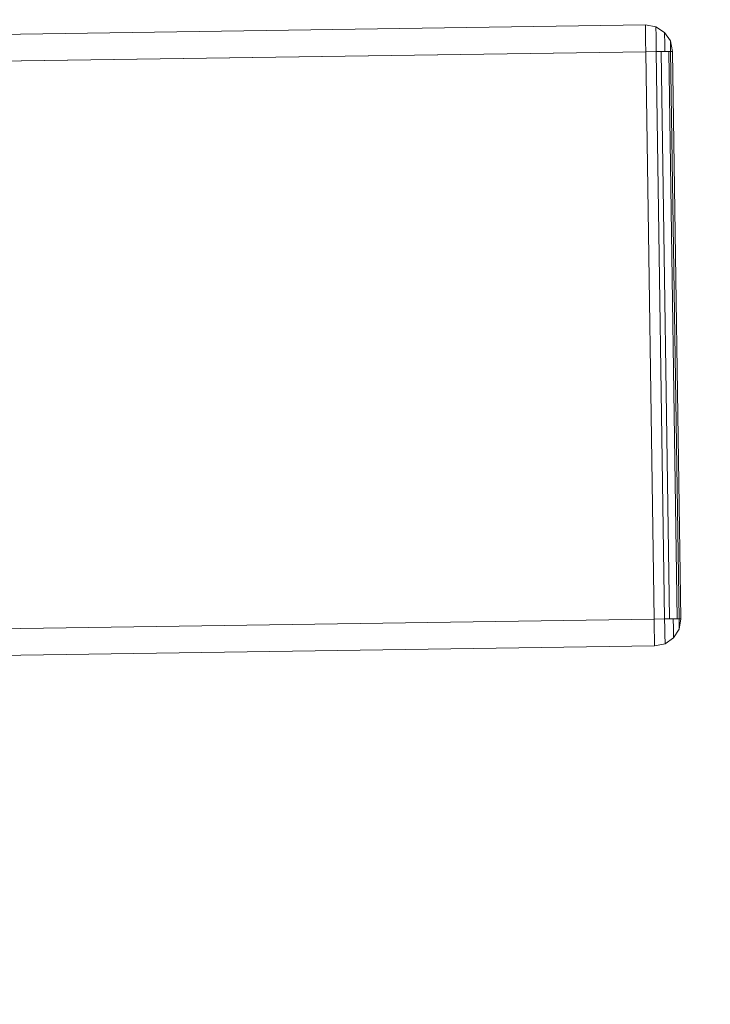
# Model space of a CAD drawing. Extents: x 147111805 to 147230536, y 410950310 to 411028142.
# Tile 211 of 256: x 147187462 to 147187615, y 410983807 to 410984024. Entities that reach past the tile are written whole.
import ezdxf

# ---------------------------------------------------------------- set-up
doc = ezdxf.new("R2010")
doc.units = 0
doc.header["$LTSCALE"] = 100
doc.layers.add('T--A9041--_VERHARDINGEN_Tegels', color=9, linetype='Continuous', transparency=0.3)
doc.layers.add('T--L9071--_TERREINMEUBILAIR_Stoelen', color=1, linetype='Continuous')

# ---------------------------------------------------------------- blocks, each defined once
blk = doc.blocks.new('Picknicktafel 180x160cm')
at = {"layer": 'T--L9071--_TERREINMEUBILAIR_Stoelen', "lineweight": 0}
for p, q in [((1794.09, 131.09), (6.12, 131.09)), ((6.12, 131.09), (1794.09, 131.09)), ((1794.09, 131.09), (6.12, 131.09)), ((1794.09, 131.09), (6.12, 131.09)), ((1794.09, 131.09), (1794.09, 130.67)), ((1794.09, 131.09), (1796.41, 130.67)), ((1796.41, 130.67), (1794.09, 131.09)), ((1794.09, 130.67), (1794.09, 131.09)), ((1794.09, 130.67), (1794.09, 129.4)), ((1794.09, 129.4), (1794.09, 130.67)), ((1796.41, 130.67), (1798.31, 129.4)), ((1798.31, 129.4), (1796.41, 130.67)), ((1796.41, 130.25), (1796.41, 130.67)), ((1796.41, 130.67), (1796.41, 130.25)), ((1794.09, 129.4), (1794.09, 127.5)), ((1794.09, 127.5), (1794.09, 129.4)), ((1796.41, 128.98), (1796.41, 130.25)), ((1796.41, 130.25), (1796.41, 128.98)), ((1796.41, 127.29), (1796.41, 128.98)), ((1796.41, 128.98), (1796.41, 127.29)), ((1798.31, 129.4), (1799.58, 127.5)), ((1799.58, 127.5), (1798.31, 129.4)), ((1798.31, 128.77), (1798.31, 129.4)), ((1798.31, 129.4), (1798.31, 128.77)), ((1798.31, 127.29), (1798.31, 128.77)), ((1798.31, 128.77), (1798.31, 127.29)), ((1794.09, 127.5), (1794.09, 125.18)), ((1794.09, 125.18), (1794.09, 127.5)), ((1796.41, 125.18), (1796.41, 127.29)), ((1796.41, 127.29), (1796.41, 125.18)), ((1798.31, 125.18), (1798.31, 127.29)), ((1798.31, 127.29), (1798.31, 125.18)), ((1799.58, 127.5), (1800, 125.18)), ((1800, 125.18), (1799.58, 127.5)), ((1799.58, 127.08), (1799.58, 127.5)), ((1799.58, 127.5), (1799.58, 127.08)), ((1799.58, 126.23), (1799.58, 127.08)), ((1799.58, 127.08), (1799.58, 126.23)), ((1799.58, 125.18), (1799.58, 126.23)), ((1799.58, 126.23), (1799.58, 125.18)), ((6.12, 125.18), (1794.09, 125.18)), ((1794.09, 125.18), (6.12, 125.18)), ((1794.09, 125.18), (6.12, 125.18)), ((1794.09, 125.18), (6.12, 125.18)), ((1794.09, 125.18), (1794.09, 0)), ((1794.09, 125.18), (1796.41, 125.18)), ((1796.41, 125.18), (1794.09, 125.18)), ((1794.09, 0), (1794.09, 125.18)), ((1796.41, 125.18), (1798.31, 125.18)), ((1798.31, 125.18), (1796.41, 125.18)), ((1796.41, 0), (1796.41, 125.18)), ((1797.47, 125.18), (1797.47, 0)), ((1798.31, 125.18), (1799.58, 125.18)), ((1799.58, 125.18), (1798.31, 125.18)), ((1799.16, 0), (1799.16, 125.18)), ((1799.58, 125.18), (1800, 125.18)), ((1800, 125.18), (1799.58, 125.18)), ((1799.58, 125.18), (1799.58, 0)), ((1800, 125.18), (1800, 0)), ((1800, 0), (1800, 125.18)), ((1800, 125.18), (1800, 125.18)), ((1800, 0), (1800, 125.18)), ((1794.09, 0), (6.12, 0)), ((6.12, 0), (1794.09, 0)), ((1794.09, 0), (6.12, 0)), ((1794.09, 0), (6.12, 0)), ((1794.09, 0), (1794.09, -2.32)), ((1796.41, 0), (1794.09, 0)), ((1794.09, 0), (1796.41, 0)), ((1794.09, -2.32), (1794.09, 0)), ((1798.31, 0), (1796.41, 0)), ((1796.41, 0), (1798.31, 0)), ((1796.41, -2.11), (1796.41, 0)), ((1796.41, 0), (1796.41, -2.11)), ((1799.58, 0), (1798.31, 0)), ((1798.31, 0), (1799.58, 0)), ((1798.31, -2.11), (1798.31, 0)), ((1798.31, 0), (1798.31, -2.11)), ((1800, 0), (1799.58, 0)), ((1799.58, -2.32), (1800, 0)), ((1800, 0), (1799.58, -2.32)), ((1799.58, 0), (1800, 0)), ((1799.58, -1.06), (1799.58, 0)), ((1799.58, 0), (1799.58, -1.06)), ((1796.41, -3.8), (1796.41, -2.11)), ((1796.41, -2.11), (1796.41, -3.8)), ((1798.31, -3.59), (1798.31, -2.11)), ((1798.31, -2.11), (1798.31, -3.59)), ((1799.58, -1.9), (1799.58, -1.06)), ((1799.58, -1.06), (1799.58, -1.9)), ((1799.58, -2.32), (1799.58, -1.9)), ((1799.58, -1.9), (1799.58, -2.32)), ((1794.09, -2.32), (1794.09, -4.22)), ((1794.09, -4.22), (1794.09, -2.32)), ((1794.09, -4.22), (1794.09, -5.49)), ((1794.09, -5.49), (1794.09, -4.22)), ((1796.41, -5.07), (1796.41, -3.8)), ((1796.41, -3.8), (1796.41, -5.07)), ((1796.41, -5.49), (1798.31, -4.22)), ((1798.31, -4.22), (1796.41, -5.49)), ((1798.31, -4.22), (1799.58, -2.32)), ((1799.58, -2.32), (1798.31, -4.22)), ((1798.31, -4.22), (1798.31, -3.59)), ((1798.31, -3.59), (1798.31, -4.22)), ((6.12, -5.91), (1794.09, -5.91)), ((1794.09, -5.91), (6.12, -5.91)), ((1794.09, -5.91), (6.12, -5.91)), ((1794.09, -5.91), (6.12, -5.91)), ((1794.09, -5.49), (1794.09, -5.91)), ((1794.09, -5.91), (1796.41, -5.49)), ((1796.41, -5.49), (1794.09, -5.91)), ((1794.09, -5.91), (1794.09, -5.49)), ((1796.41, -5.49), (1796.41, -5.07)), ((1796.41, -5.07), (1796.41, -5.49))]:
    blk.add_line(p, q, dxfattribs=at)

msp = doc.modelspace()

# ---------------------------------------------------------------- hatches: boundary and pattern name
at = {"layer": 'T--A9041--_VERHARDINGEN_Tegels'}
h = msp.add_hatch(dxfattribs=at)
h.set_pattern_fill('ANSI37', color=256, scale=200, angle=45)
h.paths.add_polyline_path([(147190078.15, 410991756.42), (147190048.63, 410993756.2), (147189886, 411004255), (147184436, 411004255), (147184436, 411003375), (147181049.9, 411003375), (147181043.1, 411000675), (147181056, 411000675), (147188886, 411000675), (147188886, 410998065), (147189571, 410998065), (147189571, 410997065), (147188886, 410997065), (147188886, 410994455), (147181056, 410994455), (147181040.96, 410994455.01), (147181039.03, 410987549.11), (147182124.02, 410987549.11), (147182124.02, 410985174.11), (147181037.4, 410985174.11), (147181028.88, 410972766.99), (147181689.39, 410972780.1), (147190353.36, 410972785.82), (147190319.88, 410975378.2)])

# ---------------------------------------------------------------- block references
at = {"layer": 'T--L9071--_TERREINMEUBILAIR_Stoelen', "rotation": 0.8455994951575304}
msp.add_blockref('Picknicktafel 180x160cm', (147185808.46, 410983865.33), dxfattribs=at)

doc.saveas('drawing.dxf')
